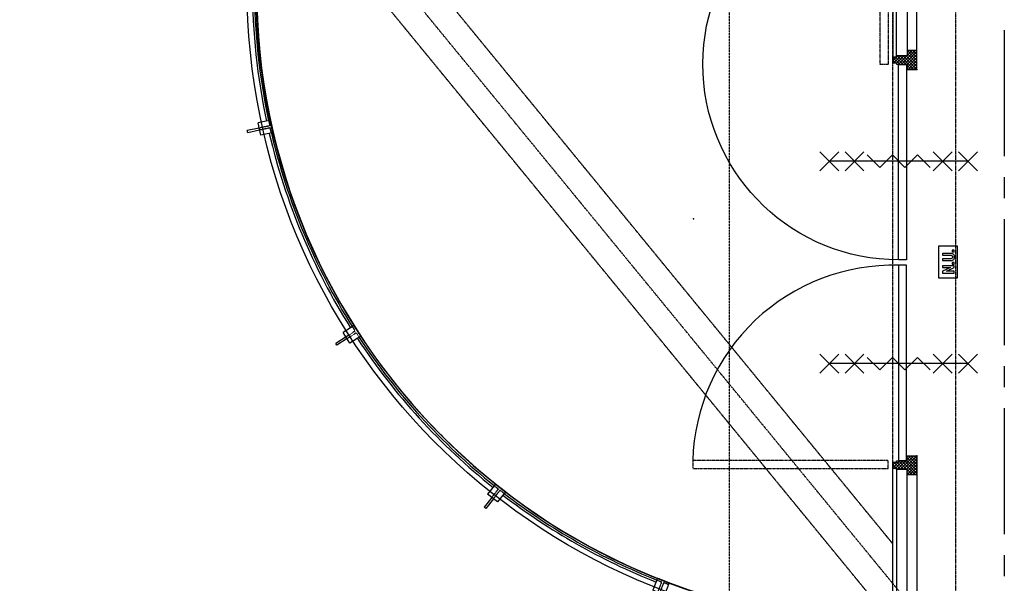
# Model space of a CAD drawing. Extents: x -66955 to 52345, y -20450 to 69550.
# Tile 19 of 132: x -58018 to -53330, y 13615 to 16300. Entities that reach past the tile are written whole.
import ezdxf

# ---------------------------------------------------------------- set-up
doc = ezdxf.new("R2010")
doc.units = 0
doc.header["$MEASUREMENT"] = 0
for name, pattern in [('DASHDOT', [1, 0.5, -0.25, 0, -0.25]), ('DASHED', [0.75, 0.5, -0.25]), ('HIDDEN', [0.375, 0.25, -0.125])]:
    doc.linetypes.add(name, pattern=pattern)
for name, color, linetype in [('STRAMIEN--05-', 7, 'CONTINUOUS'), ('STRAMIEN--E7-', 7, 'CONTINUOUS'), ('VERD1--24-', 7, 'CONTINUOUS'), ('VERD1--27-', 7, 'CONTINUOUS'), ('VERD1--28-', 7, 'CONTINUOUS'), ('VERD1--32-', 7, 'CONTINUOUS'), ('VERD1--E6-', 7, 'CONTINUOUS')]:
    doc.layers.add(name, color=color, linetype=linetype)

# ---------------------------------------------------------------- blocks, each defined once
blk = doc.blocks.new('*O274')
at = {"layer": 'VERD1--E6-', "color": 7, "linetype": 'CONTINUOUS'}
for points in [[(45, -75), (45, 75), (-45, 75), (-45, -75)], [(30, 48.69), (30, 56.88), (19.09, 56.88), (19.09, 48.7)], [(-26.74, 6.14), (3.59, 6.14), (11.97, 6.35), (18.01, 6.99), (21.25, 7.9), (24.32, 9.43), (27.05, 11.6), (29.21, 14.47), (30.63, 18.41), (31.08, 23.84), (30.66, 28.48), (29.37, 32.12), (27.36, 34.98), (24.73, 37.2), (21.49, 38.8), (17.59, 39.82), (11.87, 40.33), (3.13, 40.51), (-26.74, 40.51), (-26.74, 32.33), (4.72, 32.32), (14.38, 31.93), (17.07, 31.12), (19.27, 29.52), (20.77, 27.04), (21.28, 23.6), (20.74, 20.12), (19.15, 17.49), (16.7, 15.67), (13.55, 14.68), (4.05, 14.33), (-26.75, 14.33)], [(30, -52.78), (30, -44.59), (-7.29, -44.59), (30, -27.24), (30, -18.4), (-26.75, -18.4), (-26.74, -26.59), (11.12, -26.59), (-26.75, -44.21), (-26.75, -52.78)], [(30, -10.22), (30, -2.04), (19.09, -2.04), (19.09, -10.22)]]:
    blk.add_lwpolyline(points, close=True, dxfattribs=at)
blk = doc.blocks.new('*O275')
at = {"layer": 'VERD1--E6-', "color": 7, "linetype": 'CONTINUOUS'}
for p, q in [((-285.02, 45), (-375.02, -45)), ((-375.02, 45), (-285.02, -45)), ((330, 0), (-330.02, 0)), ((-165, 45), (-255.02, -45)), ((-255, 45), (-165, -45)), ((255, 45), (165, -45)), ((165, 45), (255, -45)), ((375, 45), (285, -45)), ((285, 45), (375, -45))]:
    blk.add_line(p, q, dxfattribs=at)
blk.add_lwpolyline([(150, -30), (90, 30), (30, -30.02), (-30, 30), (-90, -30), (-150, 30)], dxfattribs=at)
blk = doc.blocks.new('*O276')
at = {"layer": 'VERD1--E6-', "color": 7, "linetype": 'CONTINUOUS'}
for p, q in [((-285.02, 45), (-375.02, -45)), ((-375.02, 45), (-285.02, -45)), ((330, 0), (-330.02, 0)), ((-165, 45), (-255.02, -45)), ((-255, 45), (-165, -45)), ((255, 45), (165, -45)), ((165, 45), (255, -45)), ((375, 45), (285, -45)), ((285, 45), (375, -45))]:
    blk.add_line(p, q, dxfattribs=at)
blk.add_lwpolyline([(150, -30), (90, 30), (30, -30.02), (-30, 30), (-90, -30), (-150, 30)], dxfattribs=at)
blk = doc.blocks.new('*O281')
at = {"layer": 'VERD1--32-', "color": 7, "linetype": 'CONTINUOUS'}
for p, q in [((-897.35, 533.5), (-902.5, 528.35)), ((-883.21, 533.5), (-902.5, 514.21)), ((-869.07, 533.5), (-902.5, 500.07)), ((-837.5, 459.51), (-902.5, 524.51)), ((-854.93, 533.5), (-901.93, 486.5)), ((-837.5, 473.65), (-897.35, 533.5)), ((-840.78, 533.5), (-887.78, 486.5)), ((-836.21, 486.5), (-883.21, 533.5)), ((-826.64, 533.5), (-877.5, 482.64)), ((-812.5, 533.5), (-877.5, 468.5)), ((-812.5, 519.36), (-877.5, 454.36)), ((-822.07, 486.5), (-869.07, 533.5)), ((-812.5, 491.07), (-854.93, 533.5)), ((-812.5, 505.22), (-840.78, 533.5)), ((-812.5, 519.36), (-826.64, 533.5)), ((1027.5, 519.36), (1041.64, 533.5)), ((1027.5, 505.22), (1055.78, 533.5)), ((1027.5, 491.07), (1069.93, 533.5)), ((1027.5, 533.5), (1092.5, 468.5)), ((1027.5, 519.36), (1092.5, 454.36)), ((1037.07, 486.5), (1084.07, 533.5)), ((1041.64, 533.5), (1092.5, 482.64)), ((1051.21, 486.5), (1098.21, 533.5)), ((1052.5, 473.65), (1112.35, 533.5)), ((1052.5, 459.51), (1117.5, 524.51)), ((1055.78, 533.5), (1102.78, 486.5)), ((1069.93, 533.5), (1116.93, 486.5)), ((1084.07, 533.5), (1117.5, 500.07)), ((1098.21, 533.5), (1117.5, 514.21)), ((1112.35, 533.5), (1117.5, 528.35)), ((-878.64, 486.5), (-902.5, 510.36)), ((-892.78, 486.5), (-902.5, 496.22)), ((-837.5, 445.36), (-877.5, 485.36)), ((-837.5, 480.22), (-877.5, 440.22)), ((-841.78, 435.5), (-877.5, 471.22)), ((-812.5, 505.22), (-831.22, 486.5)), ((-812.5, 491.07), (-817.07, 486.5)), ((1027.5, 505.22), (1046.22, 486.5)), ((1027.5, 491.07), (1032.07, 486.5)), ((1052.5, 445.36), (1092.5, 485.36)), ((1052.5, 480.22), (1092.5, 440.22)), ((1056.78, 435.5), (1092.5, 471.22)), ((1093.64, 486.5), (1117.5, 510.36)), ((1107.78, 486.5), (1117.5, 496.22)), ((-843.5, 423.08), (-877.5, 457.08)), ((-854.06, 419.5), (-877.5, 442.94)), ((-837.5, 466.07), (-871.5, 432.07)), ((-868.21, 419.5), (-871.5, 422.79)), ((-837.5, 451.93), (-869.93, 419.5)), ((-843.5, 431.79), (-855.79, 419.5)), ((-837.5, 437.79), (-839.79, 435.5)), ((1052.5, 466.07), (1086.5, 432.07)), ((1052.5, 451.93), (1084.93, 419.5)), ((1052.5, 437.79), (1054.79, 435.5)), ((1058.5, 423.08), (1092.5, 457.08)), ((1058.5, 431.79), (1070.79, 419.5)), ((1069.06, 419.5), (1092.5, 442.94)), ((1083.21, 419.5), (1086.5, 422.79))]:
    blk.add_line(p, q, dxfattribs=at)
for points in [[(-902.5, 533.5), (-1482.5, 533.5), (-1482.5, 486.5), (-902.5, 486.5)], [(-812.5, 533.5), (-902.5, 533.5), (-902.5, 486.5), (-877.5, 486.5), (-877.5, 435.5), (-871.5, 435.5), (-871.5, 419.5), (-843.5, 419.5), (-843.5, 435.5), (-837.5, 435.5), (-837.5, 486.5), (-812.5, 486.5)], [(-812.5, 533.5), (-902.5, 533.5), (-902.5, 486.5), (-877.5, 486.5), (-877.5, 435.5), (-871.5, 435.5), (-871.5, 419.5), (-843.5, 419.5), (-843.5, 435.5), (-837.5, 435.5), (-837.5, 486.5), (-812.5, 486.5)], [(1027.5, 533.5), (1117.5, 533.5), (1117.5, 486.5), (1092.5, 486.5), (1092.5, 435.5), (1086.5, 435.5), (1086.5, 419.5), (1058.5, 419.5), (1058.5, 435.5), (1052.5, 435.5), (1052.5, 486.5), (1027.5, 486.5)], [(1027.5, 533.5), (1117.5, 533.5), (1117.5, 486.5), (1092.5, 486.5), (1092.5, 435.5), (1086.5, 435.5), (1086.5, 419.5), (1058.5, 419.5), (1058.5, 435.5), (1052.5, 435.5), (1052.5, 486.5), (1027.5, 486.5)], [(1117.5, 533.5), (1698.5, 533.5), (1698.5, 486.5), (1117.5, 486.5)], [(-1507.5, 486.5), (-877.5, 486.5), (-877.5, 435.5), (-1507.5, 435.5)], [(-835.5, 484.5), (94.5, 484.5), (94.5, 446.5), (-835.5, 446.5)], [(1050.5, 484.5), (120.5, 484.5), (120.5, 446.5), (1050.5, 446.5)], [(1723.5, 486.5), (1092.5, 486.5), (1092.5, 435.5), (1723.5, 435.5)], [(-871.5, 435.5), (-1513.5, 435.5), (-1513.5, 419.5), (-871.5, 419.5)], [(1086.5, 435.5), (1729.5, 435.5), (1729.5, 419.5), (1086.5, 419.5)]]:
    blk.add_lwpolyline(points, close=True, dxfattribs=at)
at = {"layer": 'VERD1--32-', "color": 7, "linetype": 'HIDDEN'}
for points in [[(-1765.5, 396.5), (-835.5, 396.5), (-835.5, 358.5), (-1765.5, 358.5)], [(1050.5, 396.5), (1050.5, -533.5), (1088.5, -533.5), (1088.5, 396.5)]]:
    blk.add_lwpolyline(points, close=True, dxfattribs=at)
at = {"layer": 'VERD1--32-', "color": 7, "linetype": 'CONTINUOUS', "extrusion": (0, 0, -1)}
blk.add_arc((837.59, 446.6), 932.09, 180.00608, 354.57642, dxfattribs=at)
at = {"layer": 'VERD1--32-', "color": 7, "linetype": 'CONTINUOUS'}
blk.add_arc((1075.5, 421.51), 955.33, 178.50076, 268.50076, dxfattribs=at)
for p in [(-812.5, 533.5), (1027.5, 533.5)]:
    blk.add_point(p, dxfattribs=at)
blk = doc.blocks.new('BI$FFS')
at = {"layer": 'VERD1--32-', "color": 7, "linetype": 'CONTINUOUS'}
blk.add_blockref('*O281', (-1765.5, -533.5), dxfattribs=at)
blk = doc.blocks.new('*O416')
at = {"layer": 'VERD1--24-', "color": 7, "linetype": 'CONTINUOUS'}
for p, q in [((-2.7, 4.5), (-59.5, -7.7)), ((52.1, 41.9), (-8, 29)), ((4.6, -29.7), (-8, 29)), ((64.7, -16.8), (52.1, 41.9)), ((-57.4, -17.5), (-59.5, -7.7)), ((-0.6, -5.2), (-57.4, -17.5)), ((64.7, -16.8), (4.6, -29.7))]:
    blk.add_line(p, q, dxfattribs=at)
at = {"layer": 'VERD1--24-', "color": 7, "linetype": 'HIDDEN', "extrusion": (2.14249e-07, -7.10195e-07, 1)}
blk.add_lwpolyline([(42.3, 39.8), (47.2, 17.3, -0.414192), (45.6, 14.9), (-7.4, 3.5)], format="xyb", dxfattribs=at)
at = {"layer": 'VERD1--24-', "color": 7, "linetype": 'HIDDEN', "extrusion": (1.16476e-07, -7.06363e-07, 1)}
blk.add_lwpolyline([(55, -18.9), (50.1, 3.6, 0.414226), (47.7, 5.2), (-2.3, -5.6)], format="xyb", dxfattribs=at)
blk = doc.blocks.new('*O417')
at = {"layer": 'VERD1--24-', "color": 7, "linetype": 'CONTINUOUS'}
for p, q in [((-2.7, 4.5), (-59.5, -7.7)), ((52.1, 41.9), (-8, 29)), ((4.6, -29.7), (-8, 29)), ((64.7, -16.8), (52.1, 41.9)), ((-57.4, -17.5), (-59.5, -7.7)), ((-0.6, -5.2), (-57.4, -17.5)), ((64.7, -16.8), (4.6, -29.7))]:
    blk.add_line(p, q, dxfattribs=at)
at = {"layer": 'VERD1--24-', "color": 7, "linetype": 'HIDDEN', "extrusion": (2.14243e-07, -7.1017e-07, 1)}
blk.add_lwpolyline([(42.3, 39.8), (47.2, 17.3, -0.414192), (45.6, 14.9), (-7.4, 3.5)], format="xyb", dxfattribs=at)
at = {"layer": 'VERD1--24-', "color": 7, "linetype": 'HIDDEN', "extrusion": (1.16481e-07, -7.06382e-07, 1)}
blk.add_lwpolyline([(55, -18.9), (50.1, 3.6, 0.414226), (47.7, 5.2), (-2.3, -5.6)], format="xyb", dxfattribs=at)
blk = doc.blocks.new('*O415')
at = {"layer": 'VERD1--24-', "color": 7, "linetype": 'CONTINUOUS'}
for name in ['*O416', '*O417']:
    blk.add_blockref(name, (0, 0), dxfattribs=at)
blk = doc.blocks.new('*O419')
at = {"layer": 'VERD1--24-', "color": 7, "linetype": 'CONTINUOUS'}
for p, q in [((34.1, 57.5), (-17.6, 24.3)), ((66.5, 7), (34.1, 57.5)), ((-4.1, 3.3), (-53, -28)), ((14.8, -26.2), (-17.6, 24.3)), ((66.5, 7), (14.8, -26.2)), ((-47.6, -36.5), (-53, -28)), ((1.3, -5.1), (-47.6, -36.5))]:
    blk.add_line(p, q, dxfattribs=at)
at = {"layer": 'VERD1--24-', "color": 7, "linetype": 'HIDDEN', "extrusion": (9.60595e-07, -1.9357e-06, 1)}
blk.add_lwpolyline([(25.7, 52.1), (38.1, 32.8), (38.1, 32.8, -0.414192), (37.5, 30), (-8.1, 0.7)], format="xyb", dxfattribs=at)
at = {"layer": 'VERD1--24-', "color": 7, "linetype": 'HIDDEN', "extrusion": (1.07454e-06, -2.3504e-06, 1)}
blk.add_lwpolyline([(58.1, 1.6), (45.7, 21, 0.414226), (42.9, 21.6), (-0.2, -6.1)], format="xyb", dxfattribs=at)
blk = doc.blocks.new('*O420')
at = {"layer": 'VERD1--24-', "color": 7, "linetype": 'CONTINUOUS'}
for p, q in [((34.1, 57.5), (-17.6, 24.3)), ((66.5, 7), (34.1, 57.5)), ((-4.1, 3.3), (-53, -28)), ((14.8, -26.2), (-17.6, 24.3)), ((66.5, 7), (14.8, -26.2)), ((-47.6, -36.5), (-53, -28)), ((1.3, -5.1), (-47.6, -36.5))]:
    blk.add_line(p, q, dxfattribs=at)
at = {"layer": 'VERD1--24-', "color": 7, "linetype": 'HIDDEN', "extrusion": (9.6089e-07, -1.93616e-06, 1)}
blk.add_lwpolyline([(25.7, 52.1), (38.1, 32.8), (38.1, 32.8, -0.414192), (37.5, 30), (-8.1, 0.7)], format="xyb", dxfattribs=at)
at = {"layer": 'VERD1--24-', "color": 7, "linetype": 'HIDDEN', "extrusion": (1.07436e-06, -2.35011e-06, 1)}
blk.add_lwpolyline([(58.1, 1.6), (45.7, 21, 0.414226), (42.9, 21.6), (-0.2, -6.1)], format="xyb", dxfattribs=at)
blk = doc.blocks.new('*O418')
at = {"layer": 'VERD1--24-', "color": 7, "linetype": 'CONTINUOUS'}
for name in ['*O419', '*O420']:
    blk.add_blockref(name, (0, 0), dxfattribs=at)
blk = doc.blocks.new('*O422')
at = {"layer": 'VERD1--24-', "color": 7, "linetype": 'CONTINUOUS'}
for p, q in [((13, 65.6), (-24.7, 17.1)), ((60.4, 28.8), (13, 65.6)), ((-5, 1.7), (-40.6, -44.1)), ((22.6, -19.8), (-24.7, 17.1)), ((60.4, 28.8), (22.6, -19.8)), ((-32.7, -50.3), (-40.6, -44.1)), ((2.9, -4.4), (-32.7, -50.3))]:
    blk.add_line(p, q, dxfattribs=at)
at = {"layer": 'VERD1--24-', "color": 7, "linetype": 'HIDDEN', "extrusion": (1.55171e-06, -1.5041e-06, 1)}
blk.add_lwpolyline([(6.8, 57.7), (25, 43.6), (25, 43.6, -0.414192), (25.4, 40.8), (-7.9, -2)], format="xyb", dxfattribs=at)
at = {"layer": 'VERD1--24-', "color": 7, "linetype": 'HIDDEN', "extrusion": (1.79782e-06, -1.85679e-06, 1)}
blk.add_lwpolyline([(54.2, 20.9), (36.1, 35, 0.414226), (33.2, 34.7), (1.8, -5.8)], format="xyb", dxfattribs=at)
blk = doc.blocks.new('*O423')
at = {"layer": 'VERD1--24-', "color": 7, "linetype": 'CONTINUOUS'}
for p, q in [((13, 65.6), (-24.7, 17.1)), ((60.4, 28.8), (13, 65.6)), ((-5, 1.7), (-40.6, -44.1)), ((22.6, -19.8), (-24.7, 17.1)), ((60.4, 28.8), (22.6, -19.8)), ((-32.7, -50.3), (-40.6, -44.1)), ((2.9, -4.4), (-32.7, -50.3))]:
    blk.add_line(p, q, dxfattribs=at)
at = {"layer": 'VERD1--24-', "color": 7, "linetype": 'HIDDEN', "extrusion": (1.55214e-06, -1.50443e-06, 1)}
blk.add_lwpolyline([(6.8, 57.7), (25, 43.6), (25, 43.6, -0.414192), (25.4, 40.8), (-7.9, -2)], format="xyb", dxfattribs=at)
at = {"layer": 'VERD1--24-', "color": 7, "linetype": 'HIDDEN', "extrusion": (1.79754e-06, -1.85658e-06, 1)}
blk.add_lwpolyline([(54.2, 20.9), (36.1, 35, 0.414226), (33.2, 34.7), (1.8, -5.8)], format="xyb", dxfattribs=at)
blk = doc.blocks.new('*O421')
at = {"layer": 'VERD1--24-', "color": 7, "linetype": 'CONTINUOUS'}
for name in ['*O422', '*O423']:
    blk.add_blockref(name, (0, 0), dxfattribs=at)
blk = doc.blocks.new('*O425')
at = {"layer": 'VERD1--24-', "color": 7, "linetype": 'CONTINUOUS'}
for p, q in [((-6.1, 66.6), (-28.6, 9.4)), ((49.7, 44.7), (-6.1, 66.6)), ((27.3, -12.5), (-28.6, 9.4)), ((-5.3, 0.2), (-26.5, -53.8)), ((49.7, 44.7), (27.3, -12.5)), ((4, -3.4), (-17.2, -57.5)), ((-17.2, -57.5), (-26.5, -53.8))]:
    blk.add_line(p, q, dxfattribs=at)
at = {"layer": 'VERD1--24-', "color": 7, "linetype": 'HIDDEN', "extrusion": (1.91466e-06, -1.00353e-06, 1)}
blk.add_lwpolyline([(-9.8, 57.3), (11.6, 48.9), (11.6, 48.9, -0.414192), (12.8, 46.3), (-7, -4.2)], format="xyb", dxfattribs=at)
at = {"layer": 'VERD1--24-', "color": 7, "linetype": 'HIDDEN', "extrusion": (2.25049e-06, -1.27181e-06, 1)}
blk.add_lwpolyline([(46.1, 35.4), (24.7, 43.8, 0.414226), (22.1, 42.7), (3.4, -5.1)], format="xyb", dxfattribs=at)
blk = doc.blocks.new('*O426')
at = {"layer": 'VERD1--24-', "color": 7, "linetype": 'CONTINUOUS'}
for p, q in [((-6.1, 66.6), (-28.6, 9.4)), ((49.7, 44.7), (-6.1, 66.6)), ((27.3, -12.5), (-28.6, 9.4)), ((-5.3, 0.2), (-26.5, -53.8)), ((49.7, 44.7), (27.3, -12.5)), ((4, -3.4), (-17.2, -57.5)), ((-17.2, -57.5), (-26.5, -53.8))]:
    blk.add_line(p, q, dxfattribs=at)
at = {"layer": 'VERD1--24-', "color": 7, "linetype": 'HIDDEN', "extrusion": (1.53841e-08, -2.58838e-07, 1)}
blk.add_lwpolyline([(-9.8, 57.3), (11.7, 48.9), (11.6, 48.9, -0.414192), (12.8, 46.3), (12.8, 46.3), (-7, -4.2)], format="xyb", dxfattribs=at)
at = {"layer": 'VERD1--24-', "color": 7, "linetype": 'HIDDEN', "extrusion": (2.25017e-06, -1.27168e-06, 1)}
blk.add_lwpolyline([(46.1, 35.4), (24.7, 43.8, 0.414226), (22.1, 42.7), (3.4, -5.1)], format="xyb", dxfattribs=at)
blk = doc.blocks.new('*O424')
at = {"layer": 'VERD1--24-', "color": 7, "linetype": 'CONTINUOUS'}
for name in ['*O425', '*O426']:
    blk.add_blockref(name, (0, 0), dxfattribs=at)

msp = doc.modelspace()

# ---------------------------------------------------------------- linework, layer by layer
at = {"layer": 'STRAMIEN--05-', "color": 251, "linetype": 'DASHED'}
msp.add_line((-54639, 4749), (-54639, 69050), dxfattribs=at)
at = {"layer": 'STRAMIEN--E7-', "color": 6, "linetype": 'CONTINUOUS'}
for p, q in [((-53330, 16250), (-53330, 15950)), ((-53330, 15950), (-53330, 15650)), ((-53330, 15550), (-53330, 15450)), ((-53330, 15350), (-53330, 15050)), ((-53330, 15050), (-53330, 14750)), ((-53330, 14650), (-53330, 14550)), ((-53330, 14450), (-53330, 14150)), ((-53330, 14150), (-53330, 13850)), ((-53330, 13750), (-53330, 13650))]:
    msp.add_line(p, q, dxfattribs=at)
at = {"layer": 'VERD1--24-', "color": 7, "linetype": 'CONTINUOUS'}
msp.add_line((-56013.27, 14323.29), (-55992.2, 14302.21), dxfattribs=at)
for radius, start, end in [(3050, 180, 192.0933), (3040, 180, 192.0785), (3030, 180, 270), (3050, 193.20479, 212.14632), (3040, 193.21435, 212.13599), (3050, 213.27661, 231.37255), (3040, 213.28154, 231.36528), (3050, 232.48815, 248.29731), (3040, 232.50185, 248.28354)]:
    msp.add_arc((-53860, 16455.02), radius, start, end, dxfattribs=at)
msp.add_point((-54810.09, 15351.69), dxfattribs=at)
at = {"layer": 'VERD1--27-', "color": 7, "linetype": 'CONTINUOUS'}
msp.add_lwpolyline([(-56980, 17030.02), (-58002.41, 17030.02, -0.4142136), (-58022.4, 17050.02, -0.4142136), (-58002.4, 17070.02), (-56960, 17070.02, -0.4142136), (-56895, 17005.02), (-56895, 16455.02, 0.408978), (-53892.59, 13420.36, -0.4121096), (-53872.73, 13400.36, -0.4142136), (-53892.73, 13380.21, -0.4108931), (-56935, 16455.02), (-56935, 16985.02, 0.4142136), (-56980, 17030.02)], format="xyb", dxfattribs=at)
at = {"layer": 'VERD1--28-', "color": 5, "linetype": 'HIDDEN'}
for p, q in [((-53860, 13265), (-53860, 22726)), ((-53560, 13265), (-53560, 22209)), ((-53860, 13423.88), (-56863.67, 17090)), ((-53860, 13802.56), (-56553.41, 17090))]:
    msp.add_line(p, q, dxfattribs=at)
at = {"layer": 'VERD1--28-', "color": 5, "linetype": 'DASHDOT'}
msp.add_line((-53460, 13125), (-56815.05, 17220), dxfattribs=at)

# ---------------------------------------------------------------- block references
at = {"layer": 'VERD1--24-', "color": 7, "linetype": 'CONTINUOUS'}
for name, p in [('*O415', (-56874.46, 15779.12)), ('*O418', (-56459.81, 14785.72)), ('*O421', (-55765.4, 14022.4)), ('*O424', (-54975.06, 13573.57))]:
    msp.add_blockref(name, p, dxfattribs=at)
at = {"layer": 'VERD1--32-', "color": 7, "linetype": 'CONTINUOUS', "rotation": 270}
msp.add_blockref('BI$FFS', (-53746, 13485), dxfattribs=at)
at = {"layer": 'VERD1--E6-', "color": 7, "linetype": 'CONTINUOUS'}
for name, p in [('*O276', (-53832.99, 15625.5)), ('*O274', (-53598, 15146)), ('*O275', (-53832.99, 14661.52))]:
    msp.add_blockref(name, p, dxfattribs=at)

doc.saveas('drawing.dxf')
